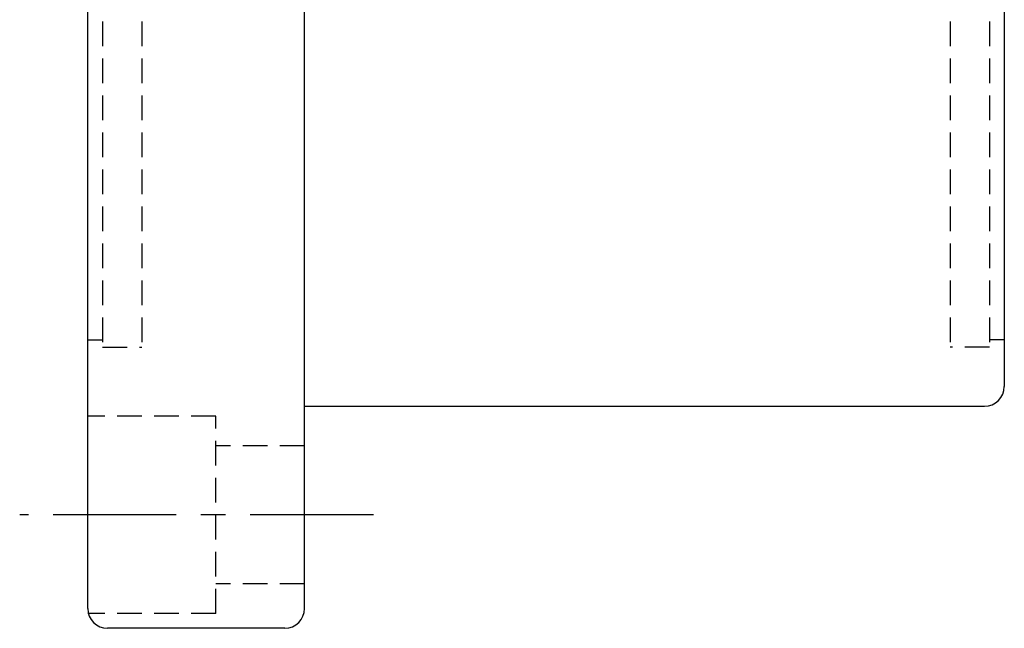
# Model space of a CAD drawing. Extents: x 1014 to 1334, y 100 to 294.
# Tile 2 of 50: x 1230 to 1329, y 106 to 167. Entities that reach past the tile are written whole.
import ezdxf

# ---------------------------------------------------------------- set-up
doc = ezdxf.new("R2010")
doc.units = 0
doc.header["$MEASUREMENT"] = 0
doc.linetypes.add('CENTER', pattern=[2, 1.25, -0.25, 0.25, -0.25])
doc.linetypes.add('HIDDEN', pattern=[0.375, 0.25, -0.125])
for name, color, linetype in [('CEN', 1, 'CENTER'), ('CHA', 2, 'CONTINUOUS'), ('DIM', 4, 'CONTINUOUS'), ('HID', 2, 'HIDDEN'), ('OUT', 3, 'CONTINUOUS')]:
    doc.layers.add(name, color=color, linetype=linetype)
doc.styles.add('DIM-7', font='SIMPLEX.shx', dxfattribs={"width": 0.7, "bigfont": 'chineset.shx'})

# ---------------------------------------------------------------- blocks, each defined once
blk = doc.blocks.new('salomechen')
at = {"layer": 'DIM', "color": 4, "insert": (137.903, 152.311), "char_height": 3, "attachment_point": 1, "style": 'DIM-7'}
blk.add_mtext('\\A1;', dxfattribs=at)

msp = doc.modelspace()

# ---------------------------------------------------------------- linework, layer by layer
at = {"layer": 'CEN', "color": 7, "ltscale": 10}
msp.add_line((1265.474, 117.044), (1229.592, 117.044), dxfattribs=at)
at = {"layer": 'HID', "color": 7, "ltscale": 10}
for p, q in [((1237.991, 227.044), (1237.991, 134.044)), ((1241.991, 227.044), (1241.991, 134.044)), ((1323.991, 227.044), (1323.991, 134.044)), ((1327.991, 227.044), (1327.991, 134.044)), ((1236.491, 134.794), (1237.991, 134.794)), ((1237.991, 134.044), (1241.991, 134.044)), ((1327.991, 134.044), (1323.991, 134.044)), ((1329.491, 134.794), (1327.991, 134.794)), ((1249.491, 127.044), (1236.555, 127.044)), ((1249.491, 107.044), (1249.491, 127.044)), ((1258.491, 124.044), (1249.491, 124.044)), ((1258.491, 110.044), (1249.491, 110.044)), ((1249.491, 107.044), (1236.491, 107.044))]:
    msp.add_line(p, q, dxfattribs=at)
at = {"layer": 'OUT', "color": 7, "ltscale": 10}
for p, q in [((1236.491, 107.544), (1236.491, 253.544)), ((1258.491, 107.544), (1258.491, 253.544)), ((1329.491, 231.044), (1329.491, 130.044)), ((1258.491, 128.044), (1327.491, 128.044)), ((1256.491, 105.544), (1238.491, 105.544))]:
    msp.add_line(p, q, dxfattribs=at)
for centre, start, end in [((1327.491, 130.044), 270, 0), ((1238.491, 107.544), 180, 270), ((1256.491, 107.544), 270, 0)]:
    msp.add_arc(centre, 2, start, end, dxfattribs=at)

# ---------------------------------------------------------------- block references
at = {"layer": 'CHA'}
msp.add_blockref('salomechen', (1127.139, 1.121), dxfattribs=at)

doc.saveas('drawing.dxf')
